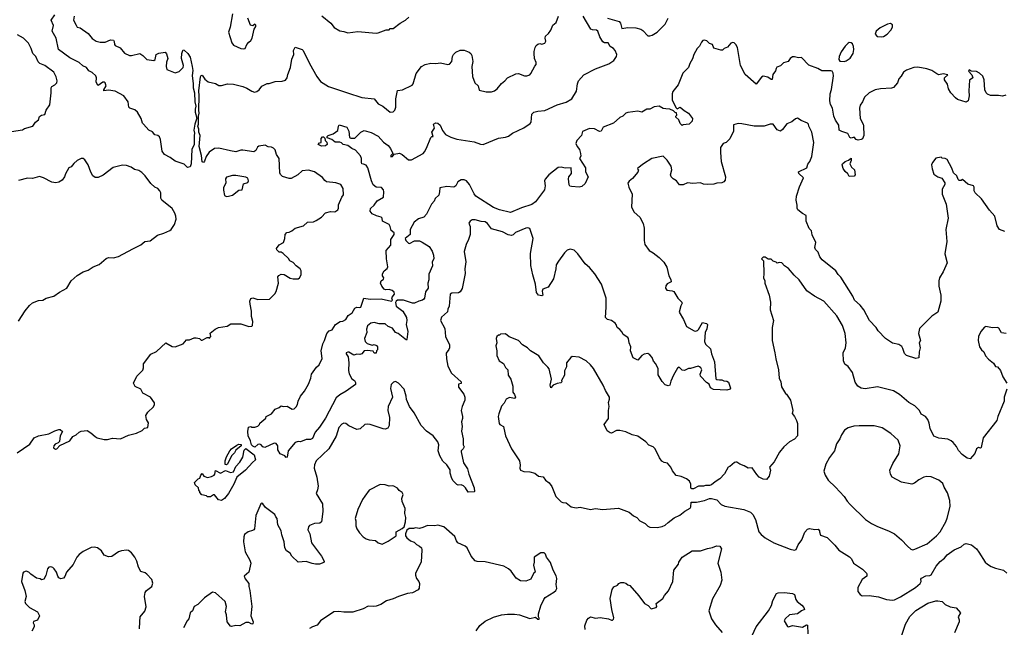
# Model space of a CAD drawing. Extents: x 1892934 to 2008621, y 567149 to 683290.
# Tile 36 of 256: x 1939778 to 1949521, y 592841 to 598849. Entities that reach past the tile are written whole.
import ezdxf

# ---------------------------------------------------------------- set-up
doc = ezdxf.new("R2010")
doc.units = 0

msp = doc.modelspace()

# ---------------------------------------------------------------- linework, layer by layer
at = {"layer": '0CON20XD'}
for points in [[(1941438.3, 597388.3), (1941405, 597420), (1941315, 597451.2), (1941266.6, 597486.6), (1941211.2, 597515), (1941187.3, 597547.3), (1941172.5, 597662.5), (1941160.7, 597690.7), (1941145, 597702.7), (1941115, 597711.5), (1941090.8, 597740.8), (1941056.2, 597755), (1941002.9, 597815), (1940994.5, 597825), (1940980.9, 597870.9), (1940945, 597933.1), (1940916.2, 597956.2), (1940867.5, 597975), (1940856.2, 597985), (1940852, 598035), (1940809.4, 598095), (1940722.1, 598142.1), (1940655, 598150.8), (1940610, 598145), (1940610, 598155), (1940632.5, 598195), (1940623.6, 598223.6), (1940615, 598230), (1940600.5, 598229.5), (1940555, 598197.5), (1940550.7, 598200.7), (1940535, 598230), (1940537.5, 598275), (1940530, 598295), (1940496, 598325), (1940462.1, 598342.1), (1940438, 598375), (1940402, 598392), (1940365.4, 598425.4), (1940275, 598472.9), (1940161.2, 598555), (1940137, 598667), (1940098.8, 598735), (1940112.7, 598792.7), (1940090, 598845), (1940123.9, 598896.1)], [(1940316.5, 598885), (1940310, 598845), (1940335.6, 598795.6), (1940345, 598776.2), (1940375, 598768.6), (1940455, 598713.5), (1940495, 598661.4), (1940535, 598636.9), (1940575, 598625.7), (1940624.2, 598625.8), (1940675, 598648), (1940705, 598647.5), (1940714, 598634), (1940714.4, 598605), (1940722.5, 598595), (1940770.8, 598570.8), (1940815, 598517.3), (1940865, 598493.5), (1940885, 598493.3), (1940965, 598514.3), (1940996.7, 598495), (1941035, 598456.2), (1941103.6, 598446.4), (1941116.7, 598455), (1941127, 598503), (1941155, 598517.5), (1941217.5, 598527.5), (1941231.7, 598511.7), (1941243.3, 598465), (1941231.1, 598428.9), (1941227.3, 598387.3), (1941235, 598357.5), (1941315, 598323.3), (1941355, 598337.5), (1941395, 598377.5), (1941398, 598395), (1941380, 598465), (1941381.4, 598515), (1941391.2, 598545), (1941395, 598550), (1941405, 598547.5), (1941442.5, 598515), (1941465, 598476.7), (1941484.3, 598385.7), (1941492.3, 598345), (1941486, 598296), (1941495.9, 598215), (1941494, 598175), (1941506.4, 598125), (1941509.5, 598035), (1941522.2, 597995), (1941512.7, 597965), (1941513.1, 597935), (1941529.2, 597875), (1941510.3, 597815), (1941502.3, 597755), (1941508.9, 597725), (1941502.9, 597705), (1941504.7, 597615), (1941481.5, 597565), (1941475.5, 597424.5), (1941465, 597392.5), (1941438.3, 597388.3)], [(1941865, 597550.5), (1941747.3, 597577.3), (1941705.4, 597574.6), (1941652.3, 597537.7), (1941622.9, 597495), (1941605, 597448.8), (1941595, 597437.5), (1941584.2, 597444.2), (1941578.1, 597505), (1941552.9, 597595), (1941562.5, 597705), (1941548.9, 597735), (1941549.3, 597765), (1941541.1, 597795), (1941546.2, 597815), (1941545.8, 597894.2), (1941554.6, 597925), (1941549.7, 597955), (1941554.7, 598095), (1941549.2, 598145), (1941565.6, 598284.4), (1941575, 598298), (1941585, 598298.8), (1941610.7, 598260.7), (1941643.9, 598233.9), (1941715, 598218.8), (1941747.7, 598197.7), (1941775, 598198.6), (1941833.2, 598213.2), (1941895, 598210.5), (1941985, 598189.4), (1942025, 598172.9), (1942075, 598141.1), (1942102.4, 598132.4), (1942125, 598137.3), (1942148.5, 598155), (1942175, 598192.9), (1942225, 598218), (1942245, 598218.8), (1942305, 598238.1), (1942375, 598241.4), (1942409.5, 598250.5), (1942425.6, 598274.4), (1942431.9, 598308.1), (1942458.1, 598375), (1942472.1, 598457.9), (1942489.2, 598505), (1942485.8, 598545), (1942505, 598576.7), (1942572.5, 598555), (1942583.8, 598545), (1942645.6, 598415), (1942718.3, 598288.3), (1942755, 598238.6), (1942835, 598189.2), (1943022.5, 598125), (1943165, 598080.8), (1943285, 598066.7), (1943325, 598016), (1943372.4, 597992.4), (1943444.4, 597934.4), (1943475, 597938), (1943490.8, 597955), (1943500, 597985), (1943501.4, 598065), (1943515, 598147.5), (1943565, 598156.7), (1943660, 598200), (1943671.2, 598215), (1943700, 598315), (1943755, 598384.4), (1943790, 598405), (1943845, 598418.5), (1943895, 598414.6), (1943941.7, 598421.7), (1944015, 598404), (1944032.5, 598407.5), (1944052.5, 598435), (1944060, 598485), (1944070, 598505), (1944095, 598526.7), (1944135, 598546.7), (1944175, 598546.7), (1944225, 598527.5), (1944242.5, 598515), (1944252.5, 598495), (1944262.5, 598435), (1944253.3, 598385), (1944257, 598287), (1944283.3, 598225), (1944313.6, 598193.6), (1944325, 598152.5), (1944395, 598136.7), (1944445, 598136.7), (1944475, 598146.7), (1944503.9, 598166.1), (1944545, 598217.5), (1944577.5, 598245), (1944605, 598272.5), (1944688.3, 598311.7), (1944715, 598317.5), (1944773.6, 598293.6), (1944795, 598293.3), (1944825, 598302.5), (1944837.5, 598315), (1944875, 598390), (1944890, 598405), (1944890, 598425), (1944873.6, 598463.6), (1944867.5, 598515), (1944867.5, 598535), (1944880, 598575), (1944890, 598595), (1944905, 598606.7), (1944925, 598612.5), (1944945, 598606.7), (1944975, 598617.5), (1944983.3, 598635), (1944976.7, 598665), (1944982.5, 598685), (1945009.3, 598710.7), (1945032.5, 598745), (1945052.5, 598795), (1945085, 598820), (1945110, 598885)], [(1941883.8, 598905), (1941860, 598775), (1941843.3, 598725), (1941878.3, 598618.3), (1941895, 598596.7), (1941965, 598562.5), (1941995, 598560), (1942010, 598565), (1942027, 598603), (1942043.6, 598626.4), (1942066.4, 598643.6), (1942077.5, 598665), (1942096.7, 598755), (1942115, 598780), (1942115.5, 598795.5), (1942105, 598803.8), (1942085, 598787.5), (1942062.5, 598795), (1942036.7, 598865)], [(1943726.1, 596063.9), (1943685, 596046.2), (1943665, 596046.2), (1943575, 596074.2), (1943516.2, 596073.8), (1943503.6, 596066.4), (1943496.7, 596053.3), (1943503.8, 596015), (1943570, 595965), (1943606.2, 595905), (1943610, 595875), (1943603.3, 595835), (1943618.8, 595765), (1943610, 595685), (1943605, 595680), (1943522.5, 595745), (1943497, 595757), (1943467.3, 595797.3), (1943425, 595816.2), (1943395, 595841.2), (1943335, 595840), (1943284.1, 595855.9), (1943253, 595847), (1943219.5, 595820.5), (1943210.3, 595789.7), (1943214.3, 595755), (1943190, 595695), (1943196, 595666), (1943216.2, 595646.2), (1943265, 595630), (1943285, 595637.5), (1943308.3, 595628.3), (1943320, 595615), (1943320, 595585), (1943310, 595575), (1943305, 595550), (1943285, 595550), (1943275, 595570), (1943215, 595576.7), (1943186.4, 595573.6), (1943162.5, 595545), (1943145, 595537.5), (1943115, 595540), (1943085, 595532.5), (1943035, 595560), (1943025, 595562.5), (1943010, 595555), (1943007.5, 595545), (1943026.7, 595515), (1943033.3, 595455), (1943031.7, 595378.3), (1943037.7, 595347.7), (1943065, 595297.5), (1943089.3, 595279.3), (1943101.7, 595261.7), (1943099.3, 595240.7), (1943010, 595175), (1942945, 595140), (1942910.9, 595109.1), (1942805, 594908), (1942745, 594818.8), (1942701.2, 594768.8), (1942673.9, 594706.1), (1942655, 594698.8), (1942613.6, 594696.4), (1942555, 594673.8), (1942535, 594676.7), (1942505, 594667.5), (1942433, 594587), (1942425, 594522.5), (1942415, 594520), (1942400, 594535), (1942355, 594556.7), (1942332, 594595), (1942332.5, 594635), (1942315, 594657.5), (1942295, 594660), (1942205, 594620), (1942183.9, 594623.9), (1942167.5, 594645), (1942155, 594650), (1942133, 594647), (1942105, 594623.3), (1942085, 594630), (1942072.9, 594645), (1942063.3, 594685), (1942040, 594735), (1942036.7, 594775), (1942041.7, 594818.3), (1942065, 594827.5), (1942075, 594820), (1942105, 594820), (1942135, 594830), (1942150, 594845), (1942155, 594860), (1942215, 594910), (1942217.5, 594925), (1942249.5, 594940.5), (1942269.5, 594950.5), (1942305, 594996.7), (1942347, 595013), (1942365, 595030), (1942385, 595022.5), (1942425, 595027.5), (1942475, 594997.5), (1942495, 595000), (1942515, 595020), (1942527.5, 595045), (1942532.5, 595075), (1942557.5, 595125), (1942596.1, 595173.9), (1942636.2, 595245), (1942658.8, 595305), (1942666.7, 595345), (1942715, 595412.5), (1942740, 595435), (1942771.7, 595498.3), (1942760, 595575), (1942776.2, 595645), (1942795, 595677.5), (1942816.7, 595745), (1942839.3, 595770.7), (1942869.3, 595780.7), (1942902.5, 595835), (1942947.5, 595865), (1942975, 595868.6), (1943005, 595884.2), (1943026.8, 595923.2), (1943068.8, 595951.2), (1943095, 595997.5), (1943115, 596005.8), (1943145, 596001.2), (1943153.9, 596006.1), (1943184.1, 596095.9), (1943246.4, 596086.4), (1943355, 596088.6), (1943456, 596064), (1943467.5, 596075), (1943458.8, 596095), (1943462, 596105), (1943485.4, 596134.6), (1943484.5, 596155), (1943465, 596171.2), (1943435, 596180), (1943397.3, 596177.3), (1943383.2, 596183.2), (1943360, 596215), (1943348.8, 596245), (1943353.3, 596265), (1943376.4, 596283.6), (1943380, 596295), (1943367.5, 596315), (1943367.5, 596335), (1943385, 596366.2), (1943412.5, 596387.5), (1943419.2, 596405), (1943406, 596485), (1943404.4, 596565), (1943450.3, 596619.7), (1943450, 596675), (1943482.5, 596725), (1943482.3, 596742.3), (1943454.6, 596764.6), (1943444.7, 596804.7), (1943432.4, 596822.4), (1943369.2, 596855), (1943364, 596885), (1943356, 596895), (1943307.9, 596907.9), (1943265, 596929.2), (1943245, 596953.8), (1943248.9, 596981.1), (1943284.5, 597015.5), (1943315, 597056.2), (1943376.2, 597095), (1943382.1, 597145), (1943376.9, 597165), (1943358.5, 597188.5), (1943305, 597192.8), (1943275.2, 597215.2), (1943258.1, 597255), (1943224.1, 597385), (1943205, 597409.6), (1943178.5, 597418.5), (1943165, 597422.9), (1943158.6, 597435), (1943159.1, 597475), (1943151.4, 597501.4), (1943100, 597560), (1943063.8, 597575), (1943025, 597603.8), (1942980, 597615), (1942961.7, 597631.7), (1942945, 597637.5), (1942898.3, 597638.3), (1942865, 597662.5), (1942821.7, 597681.7), (1942820, 597695), (1942830, 597705), (1942880.7, 597719.3), (1942926.4, 597753.6), (1942931.4, 597795), (1942940, 597810), (1943016.4, 597786.4), (1943036.4, 597746.4), (1943040, 597685), (1943055, 597676.2), (1943095, 597676.2), (1943155, 597738), (1943185, 597752.5), (1943255, 597734), (1943325, 597695.7), (1943376.4, 597636.4), (1943425, 597605.8), (1943448, 597575), (1943470, 597525), (1943450, 597505), (1943452, 597492), (1943466.7, 597495), (1943482.5, 597517.5), (1943535, 597528), (1943563.3, 597515), (1943625, 597463.8), (1943655, 597462), (1943768.8, 597525), (1943785, 597541.2), (1943801.8, 597578.2), (1943845.8, 597684.2), (1943855, 597693.3), (1943870, 597695), (1943856, 597735), (1943883.1, 597775), (1943872.5, 597815), (1943895, 597830), (1943915, 597826.7), (1943937.5, 597805), (1943962.6, 597752.6), (1943990, 597715), (1944045, 597686.9), (1944105, 597667.9), (1944275, 597642.2), (1944338.3, 597618.3), (1944365, 597614.4), (1944515, 597677.5), (1944585, 597685.8), (1944615, 597696.2), (1944655, 597726.7), (1944765, 597778.8), (1944827.7, 597822.3), (1944840, 597835), (1944846.5, 597915), (1944864.2, 597935), (1944905.4, 597945.4), (1944975, 597949.1), (1945095, 598006.9), (1945185, 598034.3), (1945240.6, 598065), (1945287.3, 598142.7), (1945296.2, 598215), (1945306, 598245), (1945359.2, 598305), (1945475, 598364.3), (1945607.4, 598412.6), (1945655.7, 598444.3), (1945682, 598485), (1945685.8, 598505), (1945672, 598545), (1945655, 598564), (1945622, 598585), (1945600.7, 598620.7), (1945565, 598620.6), (1945549.1, 598629.1), (1945517.6, 598677.6), (1945499.4, 598735), (1945485, 598745.6), (1945446.8, 598746.8), (1945430.8, 598755), (1945354.3, 598885)], [(1942768.3, 598888.3), (1942857.5, 598815), (1942890.7, 598770.7), (1942945, 598737.5), (1942985, 598732.5), (1943025, 598717.5), (1943125, 598733.3), (1943305, 598716.7), (1943325, 598720), (1943405, 598747.5), (1943435, 598750), (1943445, 598760), (1943475, 598760), (1943542.5, 598815), (1943596.1, 598843.9), (1943627.5, 598875)], [(1945594.2, 598865), (1945709.2, 598829.2), (1945723.3, 598813.3), (1945735, 598762.9), (1945795, 598770.5), (1945875, 598768.8), (1945925, 598754.3), (1945943.1, 598743.1), (1945995, 598690), (1946015, 598687.5), (1946036.7, 598695), (1946086.2, 598725), (1946164.2, 598805), (1946195.6, 598864.4)], [(1948305, 598678), (1948325, 598682), (1948361.2, 598705), (1948398.8, 598745), (1948416.2, 598775), (1948415, 598797.5), (1948395, 598810), (1948365, 598806), (1948292.4, 598767.6), (1948253.3, 598735), (1948242.5, 598705), (1948263.9, 598683.9), (1948305, 598678)], [(1939655, 597736.5), (1939805, 597760), (1939825, 597772), (1939908.8, 597795), (1939934.4, 597835.6), (1939963, 597857), (1939975, 597892.5), (1939993.8, 597906.2), (1940025, 597910), (1940038.8, 597955), (1940075, 598007.5), (1940090, 598125), (1940088.8, 598175), (1940095, 598186.7), (1940125, 598203.3), (1940146.2, 598225), (1940148.8, 598245), (1940138.8, 598285), (1940115, 598330), (1940026, 598395), (1939976.2, 598416.2), (1939960.6, 598430.6), (1939936.9, 598485), (1939906.8, 598515), (1939891.5, 598565), (1939865.3, 598615.3), (1939815.4, 598665.4), (1939755, 598700)], [(1949535, 598103.3), (1949505, 598091.2), (1949465, 598099.2), (1949385, 598100), (1949355, 598112), (1949342, 598125), (1949328.8, 598155), (1949322.5, 598255), (1949310.5, 598290.5), (1949275, 598321.2), (1949245, 598337.5), (1949195, 598340), (1949175, 598352.5), (1949168.3, 598338.3), (1949200, 598305), (1949210, 598275), (1949178.3, 598251.7), (1949168.8, 598145), (1949173.3, 598095), (1949162.5, 598045), (1949145, 598033.3), (1949059.2, 598059.2), (1949037.5, 598075), (1948993.3, 598125), (1948970, 598165), (1948960.7, 598210.7), (1948930, 598255), (1948930, 598275), (1948962.5, 598305), (1948915, 598311.9), (1948875, 598304.3), (1948852.2, 598312.2), (1948805, 598345.7), (1948755, 598364.3), (1948665, 598380.6), (1948625, 598377.5), (1948555, 598348.6), (1948525, 598328.6), (1948501.1, 598288.9), (1948476.2, 598265), (1948465.7, 598224.3), (1948425, 598177.5), (1948405, 598170), (1948295, 598165.8), (1948245, 598156), (1948185, 598125.7), (1948137.9, 598082.1), (1948118.6, 598035), (1948095, 598003.8), (1948087.1, 597975), (1948095, 597872.5), (1948125.6, 597815.6), (1948128.3, 597798.3), (1948130, 597705), (1948117.8, 597672.2), (1948105, 597662.7), (1948075, 597658.2), (1948055.8, 597665), (1948035.6, 597685.6), (1948005, 597678.8), (1947994.2, 597684.2), (1947973.9, 597723.9), (1947912.9, 597742.9), (1947887.3, 597757.3), (1947884.1, 597805), (1947851.4, 597855), (1947834.3, 597895), (1947821.2, 597975), (1947801.7, 598011.7), (1947795.8, 598045), (1947797.1, 598115), (1947811.7, 598158.3), (1947832, 598295), (1947828.8, 598318.8), (1947818.3, 598338.3), (1947805, 598343.3), (1947715, 598342.9), (1947675, 598365.6), (1947588.3, 598398.3), (1947515, 598473.3), (1947485, 598470), (1947445, 598481.2), (1947425, 598480), (1947403.3, 598465), (1947383.6, 598436.4), (1947336.4, 598423.6), (1947305, 598392.5), (1947271.7, 598378.3), (1947262.5, 598367.5), (1947258.3, 598341.7), (1947232, 598308), (1947225, 598257.5), (1947215, 598256.2), (1947180.3, 598280.3), (1947135, 598289.5), (1947120.1, 598279.9), (1947065, 598212.5), (1946957.7, 598307.7), (1946911.2, 598395), (1946903.9, 598436.1), (1946881.2, 598575), (1946863.8, 598605), (1946848.3, 598618.3), (1946835, 598622), (1946815, 598616.7), (1946783.6, 598576.4), (1946750, 598565), (1946731.7, 598548.3), (1946715, 598547.5), (1946647.7, 598567.7), (1946633.3, 598603.3), (1946603.6, 598613.6), (1946578.2, 598638.2), (1946555, 598646.4), (1946538.3, 598641.7), (1946523.2, 598626.8), (1946505, 598588.1), (1946480.6, 598565), (1946450, 598505), (1946435, 598460), (1946408, 598415), (1946397.5, 598375), (1946340, 598320), (1946294, 598205), (1946242.4, 598137.6), (1946234.2, 598115), (1946234, 598055), (1946271.7, 597981.7), (1946285, 597967.5), (1946315, 597982.5), (1946351.7, 597951.7), (1946397.5, 597925), (1946435, 597872.5), (1946433.8, 597845), (1946402.5, 597815), (1946345, 597810), (1946333, 597803), (1946313, 597823), (1946299.3, 597859.3), (1946270, 597885), (1946270, 597895), (1946280, 597905), (1946278.3, 597928.3), (1946265, 597930), (1946247, 597947), (1946210, 597965), (1946172, 597968), (1946145, 597969.2), (1946104.4, 597994.4), (1946055, 597988.6), (1946015, 597964.7), (1945984.6, 597965.4), (1945935, 597933.1), (1945895, 597942.7), (1945795, 597932.5), (1945775.6, 597924.4), (1945745, 597895.3), (1945715, 597882.4), (1945655, 597826.2), (1945553.1, 597786.9), (1945533.3, 597745), (1945515, 597744.4), (1945465, 597770.9), (1945415, 597771.2), (1945348.3, 597741.7), (1945336.7, 597705), (1945291.2, 597655), (1945282.5, 597625), (1945294.7, 597594.7), (1945316, 597565), (1945328, 597525), (1945331.7, 597498.3), (1945317.5, 597475), (1945377.1, 597385), (1945376.7, 597345), (1945403.8, 597295), (1945372.4, 597227.6), (1945339.7, 597200.3), (1945315, 597193.1), (1945237.7, 597197.7), (1945223.1, 597203.1), (1945215.5, 597215), (1945207.5, 597275), (1945212.2, 597295), (1945237.4, 597327.4), (1945234, 597384), (1945175, 597381.2), (1945135, 597391.2), (1945105, 597386.2), (1945015, 597314), (1944977.1, 597272.9), (1944972.5, 597255), (1944977.7, 597205), (1944971.3, 597165), (1944881, 597049), (1944845, 597020), (1944745, 596989.2), (1944635, 596941.8), (1944525, 596968.1), (1944465, 596991.1), (1944293.1, 597105), (1944275, 597125.7), (1944230.1, 597220.1), (1944200.8, 597255), (1944175, 597264.5), (1944145, 597266.5), (1944114.5, 597245), (1944094.4, 597205), (1944075, 597191.2), (1944005, 597200), (1943934.2, 597185.8), (1943933.1, 597145), (1943925, 597113.8), (1943889.2, 597080.8), (1943878, 597055), (1943854.2, 597025), (1943804.4, 596925), (1943775.4, 596894.6), (1943725, 596879.4), (1943681.4, 596845), (1943642, 596775), (1943641.2, 596725), (1943591.2, 596685), (1943598, 596665), (1943625, 596638.1), (1943635, 596636.7), (1943685, 596662.5), (1943735, 596661.4), (1943760.3, 596650.3), (1943828.8, 596605), (1943860, 596560), (1943871.9, 596521.9), (1943874.4, 596485), (1943858, 596455), (1943864.2, 596415), (1943826.4, 596333.6), (1943826.9, 596275), (1943817.1, 596245), (1943820, 596195), (1943792.9, 596157.1), (1943782.5, 596095), (1943776, 596085), (1943765, 596074.2), (1943726.1, 596063.9)], [(1947935, 598436.7), (1947955, 598443.3), (1947995, 598468.8), (1948025.7, 598515), (1948032, 598555), (1948028.8, 598585), (1948018.3, 598608.3), (1948005, 598620), (1947985, 598622.5), (1947975, 598617.5), (1947945, 598586.2), (1947908.1, 598531.9), (1947886, 598485), (1947883.6, 598453.6), (1947895, 598440), (1947935, 598436.7)], [(1949525, 596755.5), (1949473.8, 596775), (1949449.2, 596809.2), (1949427, 596907), (1949373.3, 596965), (1949295, 597076.2), (1949232.5, 597135), (1949222.5, 597155), (1949223, 597193), (1949216.7, 597205), (1949161.7, 597221.7), (1949107, 597267), (1949095, 597260), (1949075, 597260), (1949065, 597270), (1949052.5, 597305), (1949020, 597335), (1949001.7, 597381.7), (1948955, 597467.5), (1948937, 597477), (1948905, 597480), (1948895, 597490), (1948845, 597480), (1948810, 597435), (1948802.5, 597415), (1948807.5, 597375), (1948825, 597322.5), (1948865, 597293.3), (1948903, 597283), (1948932.5, 597235), (1948931.7, 597218.3), (1948907, 597173), (1948906.7, 597125), (1948946.7, 597023.3), (1948966.7, 596885), (1948942, 596775), (1948953, 596657), (1948934, 596535), (1948956.2, 596445), (1948916.2, 596355), (1948878.8, 596295), (1948872, 596265), (1948872.7, 596212.7), (1948892, 596125), (1948893.8, 596065), (1948862.5, 595955), (1948805, 595917.5), (1948682.5, 595795), (1948672, 595745), (1948691.2, 595675), (1948680, 595655), (1948689.2, 595605), (1948678, 595565), (1948676.2, 595503.8), (1948645, 595497.5), (1948555, 595527.5), (1948535, 595547.5), (1948518.8, 595598.8), (1948507, 595617), (1948477.3, 595637.3), (1948415, 595651.2), (1948345, 595696.2), (1948272.7, 595772.7), (1948253.3, 595805), (1948186.7, 595875), (1948130.3, 595980.3), (1948094, 596025), (1948038, 596075), (1948022.5, 596115), (1947905, 596303.3), (1947878.3, 596328.3), (1947855.4, 596365.4), (1947718, 596475), (1947695.8, 596505), (1947678.3, 596548.3), (1947654.3, 596575), (1947647.5, 596595), (1947657.8, 596645), (1947621.3, 596721.3), (1947612, 596762), (1947590.8, 596785), (1947561.2, 596855), (1947561.7, 596911.7), (1947525, 596931.2), (1947478.3, 596968.3), (1947470, 596985), (1947472, 597015), (1947460, 597065), (1947465.8, 597105), (1947494.5, 597195.5), (1947534, 597285), (1947488.1, 597328.1), (1947486, 597345), (1947566.7, 597385), (1947578.3, 597421.7), (1947596.2, 597445), (1947617.5, 597495), (1947637.5, 597635), (1947618, 597735), (1947586.7, 597795), (1947583.3, 597815), (1947573.3, 597825), (1947510.9, 597850.9), (1947475, 597873.3), (1947455, 597868.8), (1947419.7, 597840.3), (1947370.9, 597819.1), (1947325, 597763.3), (1947305, 597747.5), (1947275, 597760), (1947235, 597815.8), (1947205, 597814), (1947145, 597796), (1947045, 597796.7), (1946925, 597820), (1946889.3, 597820.7), (1946841.7, 597808.3), (1946840, 597745), (1946805, 597670), (1946770, 597635), (1946740, 597625), (1946713.6, 597586.4), (1946711.2, 597535), (1946720, 597445), (1946761.2, 597295), (1946757.7, 597262.3), (1946745, 597246.7), (1946725, 597236.2), (1946675, 597232), (1946647.1, 597222.9), (1946585, 597218.6), (1946545, 597223.3), (1946515, 597234.4), (1946439.2, 597229.2), (1946385, 597234.2), (1946345, 597216), (1946307.3, 597217.3), (1946278.8, 597255), (1946245, 597273.8), (1946224, 597295), (1946219.2, 597315), (1946232, 597365), (1946225, 597400), (1946185, 597460), (1946145, 597498.8), (1946034.3, 597475.7), (1945950, 597425), (1945895, 597380), (1945893, 597373), (1945900, 597365), (1945895, 597340), (1945841.7, 597278.3), (1945808.3, 597251.7), (1945797, 597233), (1945804.1, 597194.1), (1945838.6, 597125), (1945832.5, 596995), (1945858.8, 596945), (1945915, 596896.2), (1945948.6, 596835), (1945958.7, 596788.7), (1945955.9, 596665.9), (1945964.1, 596624.1), (1946007.5, 596565), (1946045, 596543.3), (1946105, 596496.7), (1946151.2, 596451.2), (1946182.1, 596402.1), (1946202.5, 596315), (1946220.5, 596280.5), (1946223.3, 596256.7), (1946184.5, 596235.5), (1946172.4, 596217.6), (1946167.5, 596195), (1946183.2, 596173.2), (1946235, 596168.8), (1946250, 596160), (1946290, 596095), (1946330, 596055), (1946333.3, 596045), (1946319.2, 596020.8), (1946302.7, 595955), (1946345.4, 595885), (1946376.7, 595815), (1946450.7, 595770.7), (1946465, 595769.5), (1946485, 595774.4), (1946495.9, 595784.1), (1946535, 595853.8), (1946575, 595845.5), (1946585.6, 595835), (1946578.8, 595791.2), (1946561.4, 595755), (1946554.2, 595665), (1946565, 595640), (1946613.8, 595595), (1946624.4, 595545), (1946652.5, 595465), (1946667.1, 595297.1), (1946675, 595289.2), (1946701.7, 595288.3), (1946725, 595288.6), (1946745, 595277.5), (1946775, 595275.8), (1946792.5, 595265), (1946812.5, 595205), (1946810, 595195), (1946775, 595183.8), (1946645, 595191.9), (1946615, 595209.2), (1946600, 595245), (1946575, 595260.5), (1946514.2, 595325), (1946512.3, 595342.3), (1946526.9, 595385), (1946519.2, 595405), (1946505, 595417.1), (1946492.9, 595422.9), (1946415, 595398.8), (1946395, 595398.8), (1946355, 595379.2), (1946335, 595383.8), (1946305, 595412.5), (1946287, 595403), (1946248.8, 595335), (1946222.5, 595275), (1946212.5, 595235), (1946195, 595227.5), (1946165, 595237.5), (1946135, 595270), (1946097.3, 595337.3), (1946096, 595395), (1946073.3, 595445), (1946051.2, 595471.2), (1946035, 595510), (1946015, 595533.3), (1945995, 595547.5), (1945958.3, 595541.7), (1945935, 595527.5), (1945895, 595482.5), (1945850, 595505), (1945822.9, 595575), (1945826.2, 595615), (1945808, 595655), (1945801.2, 595695), (1945795, 595706.2), (1945748.8, 595735), (1945738.7, 595758.7), (1945715, 595785.8)], [(1942765, 597597.5), (1942730, 597615), (1942745, 597630), (1942760, 597635), (1942760, 597675), (1942775, 597690), (1942785, 597690), (1942798.3, 597678.3), (1942800, 597655), (1942817, 597637), (1942820, 597615), (1942805, 597602.5), (1942765, 597597.5)], [(1939752.5, 594565), (1939878.3, 594651.7), (1939920, 594715), (1939965, 594732.5), (1940067, 594753), (1940126.1, 594783.9), (1940165, 594796.7), (1940177, 594797), (1940200, 594775), (1940177.5, 594735), (1940172.5, 594677.5), (1940157, 594663), (1940127, 594653), (1940116.7, 594635), (1940113.3, 594615), (1940130.7, 594600.7), (1940145, 594603.8), (1940175, 594637.5), (1940275.4, 594684.6), (1940302.5, 594727.5), (1940335, 594743.1), (1940365, 594771.4), (1940385, 594780), (1940445, 594785.8), (1940482, 594765), (1940525, 594726), (1940545.6, 594715.6), (1940615, 594698), (1940645, 594698), (1940695, 594710), (1940775, 594704.3), (1940855, 594740.8), (1940935, 594758.8), (1940990, 594785), (1941011.7, 594808.3), (1941046.7, 594815), (1941053, 594863), (1941032.5, 594895), (1941027.5, 594935), (1941045, 594967.5), (1941100.7, 595019.3), (1941112.5, 595045), (1941111.7, 595061.7), (1941072.5, 595115), (1940997.5, 595155), (1940976.4, 595196.4), (1940920.7, 595220.7), (1940902.5, 595255), (1940937.5, 595325), (1940996.1, 595383.9), (1941002.5, 595405), (1941002.5, 595445), (1941075, 595542.1), (1941131.9, 595568.1), (1941225, 595652.5), (1941288, 595618), (1941315, 595613.8), (1941395, 595643.3), (1941428.3, 595681.7), (1941456.4, 595683.6), (1941505, 595702.5), (1941525, 595702.5), (1941557, 595697), (1941575, 595680), (1941585, 595680), (1941633, 595707), (1941647.5, 595707.5), (1941655, 595700), (1941661.7, 595708.3), (1941670, 595715), (1941661.7, 595748.3), (1941711.7, 595788.3), (1941745, 595806.2), (1941831.7, 595818.3), (1941868.3, 595841.7), (1941965, 595840), (1942045, 595816.2), (1942075, 595817.5), (1942082.5, 595825), (1942083.3, 595865), (1942072.3, 595912.3), (1942072, 595965), (1942058.8, 596035), (1942056.7, 596065), (1942065, 596092.5), (1942085, 596100), (1942135, 596081.2), (1942250, 596085), (1942303, 596137), (1942315, 596160), (1942338, 596245), (1942333.8, 596306.2), (1942340.7, 596319.3), (1942365, 596332.5), (1942395, 596330), (1942455, 596293.8), (1942485, 596286.2), (1942533.6, 596286.4), (1942547.5, 596295), (1942563, 596327), (1942562.5, 596365), (1942552.5, 596385), (1942512.5, 596415), (1942485, 596447.5), (1942450, 596465), (1942436.4, 596486.4), (1942385, 596537.5), (1942365, 596550), (1942345, 596550), (1942321.7, 596571.7), (1942320, 596585), (1942345, 596622.5), (1942387.5, 596645), (1942402.5, 596685), (1942403.3, 596725), (1942420, 596745), (1942445, 596747.5), (1942470.7, 596759.3), (1942505, 596787.5), (1942585, 596810), (1942625, 596846), (1942685, 596851.2), (1942713, 596863), (1942763.3, 596896.7), (1942805, 596940), (1942855, 596951.2), (1942895, 596948.8), (1942925, 596967.5), (1942933.3, 596985), (1942933, 597017), (1942966.4, 597093.6), (1942983, 597117), (1942979.3, 597179.3), (1942955, 597217.5), (1942905.9, 597235.9), (1942815, 597246), (1942797.1, 597257.1), (1942775, 597289.2), (1942694.5, 597344.5), (1942635, 597361.4), (1942574.6, 597355.4), (1942529.2, 597315), (1942465, 597277.1), (1942445, 597277.5), (1942378.5, 597298.5), (1942357.8, 597317.8), (1942351.5, 597335), (1942344.3, 597475), (1942318.5, 597515), (1942305, 597562), (1942289.1, 597579.1), (1942268.3, 597588.3), (1942235, 597590.8), (1942206.4, 597606.4), (1942145, 597597.9), (1942132.2, 597587.8), (1942115, 597555.8), (1942095, 597542), (1941985, 597557.5), (1941965, 597557.1), (1941915, 597540.9), (1941865, 597550.5)], [(1939765, 595867.5), (1939831.7, 595968.3), (1939875, 596022.5), (1939905, 596047.5), (1939965, 596072.5), (1940005, 596076.7), (1940040, 596095), (1940115.7, 596114.3), (1940172.5, 596155), (1940243.8, 596195), (1940286.7, 596265), (1940345, 596320), (1940405, 596356.7), (1940455, 596373.3), (1940506, 596404), (1940565, 596428.8), (1940631.7, 596488.3), (1940655.9, 596495.9), (1940705, 596494), (1940755, 596506), (1940896.9, 596583.1), (1940977, 596623), (1941015, 596653.8), (1941068.3, 596661.7), (1941140.5, 596719.5), (1941205, 596739.2), (1941262.5, 596765), (1941276.7, 596775), (1941310, 596825), (1941325.8, 596875), (1941324.3, 596905), (1941313.1, 596935), (1941285, 596982.5), (1941183.8, 597065), (1941174.4, 597085), (1941174.4, 597135), (1941165, 597156.2), (1941145, 597178), (1941115, 597193.8), (1941075, 597230), (1941020, 597305), (1940985, 597336.7), (1940955.9, 597355.9), (1940915, 597366.7), (1940880.7, 597390.7), (1940835, 597406.7), (1940795, 597410), (1940704.1, 597385.9), (1940605, 597312.5), (1940555, 597287.5), (1940525, 597287.5), (1940502.5, 597305), (1940482.3, 597342.3), (1940456.7, 597415), (1940423, 597463), (1940405, 597477.5), (1940385, 597477.5), (1940345, 597456.7), (1940312.3, 597427.7), (1940286.1, 597393.9), (1940265, 597382.5), (1940232, 597325), (1940222, 597295), (1940197.6, 597262.4), (1940165, 597240.6), (1940135, 597235.8), (1940095, 597242), (1940013.9, 597283.9), (1939975, 597296.7), (1939905, 597279.2), (1939855, 597281.4), (1939765, 597259.2)], [(1947987.5, 597297.5), (1947973.6, 597323.6), (1947947, 597347), (1947927.7, 597377.7), (1947916.4, 597413.6), (1947921.2, 597425), (1947946.2, 597445), (1947980, 597460), (1948005, 597480), (1948006.9, 597455), (1947992.5, 597425), (1948010, 597390), (1948040, 597365), (1948046.7, 597315), (1948035, 597300), (1947987.5, 597297.5)], [(1941825, 597100), (1941845, 597102.5), (1941885, 597113.3), (1941945, 597162.5), (1941980, 597165), (1941992.5, 597225), (1942035, 597240), (1942041.2, 597255), (1942035, 597281.2), (1942015, 597292), (1941915, 597308), (1941885, 597308.8), (1941825, 597292.5), (1941813.8, 597275), (1941816.7, 597235), (1941795, 597187.5), (1941794.3, 597164.3), (1941805, 597110), (1941825, 597100)], [(1945715, 595785.8), (1945688.8, 595805), (1945680.8, 595835), (1945669.3, 595849.3), (1945634.5, 595874.5), (1945593.8, 595885), (1945575.8, 595905), (1945582.5, 596005), (1945580.8, 596095), (1945536.2, 596235), (1945468.8, 596335), (1945417, 596397), (1945375, 596433.3), (1945302, 596535), (1945265, 596568.8), (1945225, 596578.8), (1945195, 596570), (1945167.7, 596542.3), (1945109.3, 596460.7), (1945085.9, 596424.1), (1945082.5, 596385), (1945058.8, 596285), (1945007.5, 596205), (1944954.2, 596185), (1944947.1, 596165), (1944956.2, 596125), (1944945, 596118.8), (1944912.5, 596125), (1944891.2, 596151.2), (1944882.9, 596235), (1944854.5, 596325), (1944837.2, 596417.2), (1944833.2, 596536.8), (1944860.5, 596685), (1944826.7, 596785), (1944805, 596790), (1944785, 596785.7), (1944685, 596745.6), (1944659.6, 596720.4), (1944645, 596714.5), (1944612.9, 596722.9), (1944555, 596751.1), (1944445, 596781.4), (1944405.4, 596835), (1944385, 596848.7), (1944345, 596853.1), (1944285, 596870.8), (1944255, 596868.8), (1944234.1, 596855.9), (1944223.6, 596836.4), (1944235.8, 596805), (1944234.2, 596725), (1944220.6, 596675), (1944195.7, 596625), (1944176.9, 596555), (1944191.9, 596455), (1944182.5, 596385), (1944185, 596340), (1944155, 596190), (1944135, 596157.5), (1944120.7, 596149.3), (1944055, 596145.6), (1944039.2, 596135), (1944028.2, 596015), (1944014.2, 595985), (1944010.8, 595959.2), (1943952.1, 595907.9), (1943942, 595875), (1943986.3, 595796.3), (1943991.8, 595715), (1944031.4, 595635), (1944031.2, 595605), (1944023.9, 595586.1), (1943997.3, 595552.7), (1944000.5, 595495), (1944014.3, 595424.3), (1944051.2, 595355), (1944145, 595267.5), (1944145, 595250), (1944120, 595245), (1944118.8, 595215), (1944174.2, 595145), (1944184.3, 595115), (1944181.4, 595085), (1944155.4, 595024.6), (1944145.6, 594985), (1944160, 594925), (1944160, 594905), (1944148.3, 594871.7), (1944157.1, 594825), (1944151.3, 594781.3), (1944167, 594703), (1944167.5, 594645), (1944177.5, 594625), (1944167.5, 594605), (1944147.5, 594585), (1944146.7, 594575), (1944168.3, 594468.3), (1944208.8, 594408.8), (1944222.5, 594355), (1944275, 594220), (1944280, 594185), (1944275, 594180), (1944215, 594177.5), (1944189.5, 594219.5), (1944169.2, 594239.2), (1944145, 594249.4), (1944116.1, 594246.1), (1944102.3, 594252.3), (1944067.7, 594287.7), (1944055, 594312.5), (1944038.8, 594365), (1944037, 594397), (1944005.9, 594445.9), (1943965, 594482.5), (1943934, 594535), (1943919.2, 594585), (1943926.8, 594643.2), (1943915.6, 594675), (1943868, 594735), (1943805, 594780.8), (1943750.6, 594835), (1943682.7, 594962.7), (1943634, 595025), (1943604.2, 595094.2), (1943602.5, 595125), (1943583.3, 595195), (1943527.5, 595255), (1943495, 595270), (1943477, 595263), (1943455, 595240), (1943447, 595203), (1943466, 595115), (1943424.3, 595024.3), (1943420.6, 594985), (1943437.3, 594915), (1943433.3, 594836.7), (1943419.1, 594810.9), (1943395, 594800), (1943375, 594801.5), (1943245, 594847.5), (1943215, 594850), (1943194.2, 594845.8), (1943148.3, 594801.7), (1943115, 594797.5), (1943035, 594833.3), (1943005, 594856.7), (1942985, 594857.5), (1942965, 594848.8), (1942936.2, 594815), (1942909.5, 594730.5), (1942837.5, 594605), (1942711.4, 594485), (1942694.6, 594445.4), (1942691.4, 594415), (1942719.2, 594325), (1942730.8, 594235), (1942725, 594200), (1942710, 594165), (1942775, 594060), (1942777.5, 593985), (1942765, 593882.5), (1942748.5, 593871.5), (1942695, 593868.1), (1942645, 593846.2), (1942635, 593832.5), (1942630, 593805), (1942648, 593765), (1942664.4, 593674.4), (1942763.3, 593545), (1942790, 593495), (1942790, 593485), (1942770, 593475), (1942745, 593466.2), (1942705, 593466), (1942670.3, 593470.3), (1942611.7, 593491.7), (1942535, 593483.8), (1942470, 593545), (1942452.7, 593572.7), (1942417.3, 593597.3), (1942402, 593625), (1942395.7, 593685), (1942371.1, 593755), (1942365.7, 593795), (1942333.8, 593855), (1942326.7, 593915), (1942311.7, 593931.7), (1942303.3, 593955), (1942210, 594025), (1942185, 594062.5), (1942175, 594067.5), (1942165, 594060), (1942115.8, 593945), (1942100, 593815), (1942095.7, 593804.3), (1942080.8, 593799.2), (1942040, 593785), (1942002.7, 593757.3), (1941994.1, 593735.9), (1941992, 593685), (1942007.7, 593587.7), (1942054.2, 593505), (1942064.2, 593475), (1942045.8, 593385), (1942000, 593345), (1942008.9, 593318.9), (1942046.7, 593275), (1942043.8, 593245), (1942056.7, 593205), (1942076.2, 593045), (1942066.2, 592955), (1942088.8, 592895), (1942086.4, 592873.6), (1942075, 592872), (1942045, 592887.5), (1942015, 592888.8), (1941955, 592855.7), (1941915, 592858.8), (1941875, 592849.2), (1941862.1, 592852.1), (1941830, 592895), (1941824.3, 592964.3), (1941815.8, 592995), (1941824, 593045), (1941811.2, 593095), (1941715, 593182.5), (1941685, 593187.5), (1941605, 593133.3), (1941540, 593065), (1941503.8, 593045), (1941486.2, 593005), (1941466.2, 592985), (1941450, 592925), (1941434.2, 592905.8), (1941398.8, 592835)], [(1949546.4, 595193.6), (1949520, 595115), (1949518.8, 595075), (1949458, 594925), (1949448, 594885), (1949313.3, 594715), (1949293, 594617), (1949285, 594613.3), (1949265, 594618.8), (1949245, 594606.7), (1949230.9, 594559.1), (1949185, 594506.7), (1949155, 594512.5), (1949105, 594550), (1949068.7, 594588.7), (1949047.6, 594627.6), (1949016.8, 594666.8), (1948995.5, 594685.5), (1948962.3, 594702.3), (1948875, 594712), (1948825, 594730), (1948787.5, 594805), (1948779.1, 594859.1), (1948765.8, 594895), (1948742, 594925), (1948698.1, 594948.1), (1948682.9, 594982.9), (1948635, 595030), (1948578, 595065), (1948485, 595142.9), (1948425, 595180), (1948265, 595217.8), (1948145, 595197.1), (1948105, 595204.4), (1948072.9, 595225), (1948044.3, 595265), (1948020.2, 595360.2), (1947975, 595420.6), (1947944, 595444), (1947930.6, 595475), (1947927.1, 595555), (1947950.8, 595605), (1947956.9, 595655), (1947945.5, 595745.5), (1947920, 595825), (1947865, 595921.2), (1947734.4, 596064.4), (1947643.6, 596113.6), (1947567.9, 596167.9), (1947490, 596275), (1947441.7, 596321.7), (1947385, 596390), (1947347.5, 596415), (1947320, 596445), (1947295, 596447.5), (1947275, 596440), (1947265, 596450), (1947235, 596460), (1947215, 596480), (1947185, 596480), (1947155, 596500), (1947135, 596500), (1947120, 596485), (1947140, 596465), (1947142.5, 596335), (1947137.5, 596295), (1947152.5, 596265), (1947152.5, 596245), (1947193.8, 596123.8), (1947206, 596055), (1947205, 595980), (1947236.2, 595875), (1947223.9, 595803.9), (1947223.8, 595675), (1947251.2, 595555), (1947258.8, 595495), (1947287.7, 595387.7), (1947294, 595305), (1947308.3, 595268.3), (1947315, 595217.5), (1947355, 595152.5), (1947367.5, 595145), (1947405.9, 595085.9), (1947429.2, 594985), (1947423.3, 594953.3), (1947444.2, 594924.2), (1947465.8, 594885), (1947474.3, 594854.3), (1947475.7, 594735), (1947445, 594702), (1947395, 594674), (1947340, 594625), (1947297.7, 594572.3), (1947243.8, 594476.2), (1947198.8, 594425), (1947208.8, 594395), (1947196, 594335), (1947167.7, 594302.3), (1947135, 594303.8), (1947095.9, 594325.9), (1947071.2, 594351.2), (1947025, 594417.5), (1946985, 594412.5), (1946946.7, 594436.7), (1946905, 594452.5), (1946875, 594472.5), (1946865, 594472.5), (1946851.2, 594468.8), (1946805, 594430), (1946790, 594425), (1946753, 594357), (1946705, 594307.5), (1946659.5, 594280.5), (1946625, 594250), (1946605, 594241.2), (1946565, 594243.3), (1946545, 594236.7), (1946495, 594235.7), (1946445, 594210), (1946428.3, 594208.3), (1946418.8, 594215), (1946420, 594255), (1946405, 594286.7), (1946377.1, 594307.1), (1946325, 594330.6), (1946272.6, 594342.6), (1946238.3, 594388.3), (1946222.5, 594425), (1946187.5, 594465), (1946155, 594470), (1946133.2, 594483.2), (1946107.6, 594517.6), (1946065.8, 594605), (1946046.5, 594626.5), (1946005, 594641.2), (1945973, 594673), (1945895, 594731.2), (1945837.5, 594745), (1945775, 594772.5), (1945715.9, 594785.9), (1945684.4, 594785.6), (1945635, 594761.2), (1945622.3, 594762.3), (1945592.7, 594782.7), (1945561.4, 594845), (1945604.4, 594905), (1945602.9, 594985), (1945610, 595025), (1945604.2, 595065), (1945616, 595095), (1945615.7, 595115.7), (1945575, 595182.5), (1945553.3, 595235), (1945455, 595400), (1945427.5, 595435), (1945382.5, 595475), (1945315, 595513.3), (1945245, 595517.5), (1945230.7, 595509.3), (1945187.5, 595455), (1945188.8, 595415), (1945170, 595375), (1945167.5, 595335), (1945140.7, 595280.7), (1945141.7, 595268.3), (1945133, 595257), (1945095, 595250), (1945056.2, 595233.8), (1945035, 595210), (1945026.7, 595235), (1945041.2, 595295), (1945016.2, 595395), (1945005, 595413.3), (1944961.2, 595455), (1944915.4, 595525.4), (1944833.9, 595573.9), (1944802.5, 595605), (1944755, 595632.5), (1944715, 595677.5), (1944623, 595713), (1944585, 595742.5), (1944535, 595740), (1944525, 595730), (1944515, 595730), (1944500, 595715), (1944492.5, 595695), (1944500, 595655), (1944490, 595625), (1944500, 595575), (1944498.3, 595528.3), (1944522.5, 595475), (1944565, 595450), (1944585, 595410), (1944607.5, 595385), (1944612, 595335), (1944638.8, 595295), (1944658.8, 595225), (1944656.2, 595165), (1944675, 595143.3), (1944683.3, 595116.7), (1944675.8, 595104.2), (1944625, 595112.5), (1944591.2, 595095), (1944573.6, 595056.4), (1944544.1, 595025.9), (1944517.7, 594952.3), (1944512, 594925), (1944521.2, 594855), (1944527.5, 594845), (1944566.7, 594825), (1944580, 594765)], [(1949540, 595745), (1949495, 595753.3), (1949467.3, 595797.3), (1949455, 595806), (1949405, 595801.2), (1949340, 595815), (1949325, 595807.5), (1949287.5, 595765), (1949266, 595715), (1949261.2, 595675), (1949276.2, 595615), (1949295, 595583.3), (1949317.5, 595565), (1949334.2, 595524.2), (1949365, 595493.3), (1949415, 595452.5), (1949435, 595420), (1949455, 595417.5), (1949485, 595380), (1949506.4, 595316.4), (1949547.5, 595255)], [(1944580, 594765), (1944586.2, 594735), (1944643.8, 594605), (1944722.5, 594485), (1944730, 594445), (1944726.2, 594415), (1944733.8, 594395), (1944765, 594380.8), (1944825, 594378), (1944874.1, 594364.1), (1944912.5, 594335), (1944958, 594328), (1944980.6, 594295), (1945017.8, 594267.8), (1945045, 594233.3), (1945083.8, 594135), (1945135, 594082.5), (1945153.6, 594073.6), (1945185, 594070), (1945235, 594032.5), (1945285, 594023.3), (1945325, 594027.5), (1945425, 594003.8), (1945475, 594016.7), (1945545, 594006.7), (1945705, 594018), (1945809.7, 593979.7), (1945852.7, 593942.7), (1945885, 593926.7), (1945914.2, 593894.2), (1945967.3, 593867.3), (1945995, 593840), (1946015, 593830), (1946085, 593828.8), (1946135, 593838), (1946165, 593852), (1946195, 593877.5), (1946255, 593924.2), (1946311.2, 593948.8), (1946359.5, 593990.5), (1946411.7, 594018.3), (1946419.3, 594030.7), (1946423.3, 594076.7), (1946475, 594076.7), (1946556.1, 594093.9), (1946605, 594112.5), (1946625, 594112.5), (1946675, 594102.5), (1946720, 594055), (1946755, 594038), (1946945, 594004), (1947008.7, 593978.7), (1947034, 593955), (1947060.8, 593905), (1947092.9, 593785), (1947115, 593756.9), (1947155, 593723.6), (1947241.9, 593675), (1947403.5, 593613.5), (1947445, 593602.9), (1947461.7, 593608.3), (1947482, 593655), (1947517.5, 593705), (1947548, 593782), (1947575, 593812), (1947595, 593818.8), (1947645, 593808), (1947679.3, 593809.3), (1947693.3, 593795), (1947693.8, 593785), (1947703.2, 593753.2), (1947768.5, 593728.5), (1947844.2, 593654.2), (1947885, 593603.3), (1947988.8, 593538.8), (1948008.8, 593518.8), (1948030, 593475), (1948117.5, 593415), (1948157.5, 593375), (1948162.5, 593365), (1948160, 593345), (1948115, 593312.5), (1948072, 593235), (1948073.3, 593195), (1948094.1, 593164.1), (1948115, 593153.3), (1948185, 593154), (1948275, 593142.5), (1948355, 593116), (1948415, 593109.2), (1948435, 593112.5)], [(1948615, 593606.7), (1948635, 593613.3), (1948756.7, 593665), (1948851.2, 593745), (1948885.6, 593784.4), (1948943.8, 593885), (1948955, 593920), (1948986.1, 594033.9), (1948981.2, 594095), (1948958.8, 594168.8), (1948926.2, 594225), (1948914.1, 594264.1), (1948875, 594293.8), (1948797.7, 594327.7), (1948755, 594332), (1948725, 594326), (1948675, 594298.8), (1948633.6, 594266.4), (1948605, 594256.7), (1948505, 594274.2), (1948412.9, 594325), (1948395.6, 594355.6), (1948389.4, 594395), (1948418.8, 594461.2), (1948476.9, 594555), (1948490.8, 594635), (1948471.7, 594691.7), (1948397.7, 594757.7), (1948313.9, 594813.9), (1948235, 594833.8), (1948086.4, 594833.6), (1948031.7, 594828.3), (1947975, 594813.3), (1947940.5, 594789.5), (1947910, 594745), (1947893.8, 594705), (1947862, 594655), (1947840, 594585), (1947791.3, 594518.7), (1947754.2, 594455), (1947735.8, 594385), (1947748, 594345), (1947776.7, 594295), (1947852, 594225), (1947935.8, 594135), (1947965, 594086.7), (1947995, 594053.8), (1948148.8, 593905), (1948205.8, 593865.8), (1948265.8, 593835.8), (1948375, 593795.8), (1948433.3, 593765), (1948505, 593706), (1948564.2, 593644.2), (1948595, 593613.8), (1948615, 593606.7)], [(1941775, 594093.8), (1941745, 594102.5), (1941705, 594150), (1941695, 594150), (1941665, 594130), (1941635, 594130), (1941625, 594140), (1941581.7, 594151.7), (1941560, 594175), (1941560, 594185), (1941550, 594195), (1941548.3, 594218.3), (1941515, 594250), (1941508.3, 594271.7), (1941545, 594310), (1941560, 594315), (1941570, 594345), (1941585, 594360), (1941600, 594335), (1941635, 594322.5), (1941675, 594331.2), (1941702.5, 594345), (1941710, 594355), (1941715, 594390), (1941765, 594363.3), (1941815, 594391.2), (1941865, 594372.5), (1941893, 594377), (1941915, 594430), (1941956.1, 594473.9), (1941986.1, 594523.9), (1941998.3, 594591.7), (1942015, 594610), (1942098, 594545), (1942111.2, 594495), (1942080.3, 594469.7), (1942013.8, 594395), (1941926.2, 594325), (1941896.7, 594255), (1941843.3, 594165), (1941805, 594112.5), (1941775, 594093.8)], [(1941825, 594447.5), (1941811.7, 594451.7), (1941810, 594485), (1941823.3, 594525), (1941856.7, 594585), (1941873.8, 594605), (1941925, 594642.5), (1941945, 594652.5), (1941968.3, 594648.3), (1941970, 594635), (1941917, 594593), (1941902.5, 594565), (1941874, 594536), (1941835, 594452.5), (1941825, 594447.5)], [(1943365, 593663.8), (1943425, 593691.4), (1943502, 593745), (1943504.5, 593785.5), (1943562.9, 593817.1), (1943581.2, 593835), (1943596.7, 593885), (1943600, 593925), (1943588.8, 593965), (1943591.2, 594015), (1943561.2, 594085), (1943560, 594115), (1943572.5, 594155), (1943562.5, 594175), (1943533.6, 594193.6), (1943515, 594217.5), (1943480, 594235), (1943465, 594240), (1943435, 594236.7), (1943395, 594250), (1943346.4, 594253.6), (1943237.5, 594195), (1943191.7, 594138.3), (1943170, 594105), (1943123.8, 594005), (1943096.2, 593915), (1943103.6, 593893.6), (1943103.8, 593845), (1943113.8, 593815), (1943140, 593775), (1943176.7, 593735), (1943205, 593716.7), (1943235, 593706.7), (1943297.7, 593697.7), (1943326.4, 593676.4), (1943365, 593663.8)], [(1943767.5, 593827.5), (1943735, 593817.5), (1943695, 593822.5), (1943673.6, 593816.4), (1943632.7, 593817.3), (1943609.5, 593800.5), (1943596.2, 593765), (1943596.7, 593745), (1943607.5, 593725), (1943644.3, 593694.3), (1943682.5, 593682.5), (1943705, 593658.8), (1943734.1, 593644.1), (1943753.3, 593625), (1943758.8, 593605), (1943750, 593485), (1943693.3, 593375), (1943693.3, 593355), (1943704.1, 593324.1), (1943726.7, 593295), (1943732.5, 593275), (1943731.7, 593228.3), (1943719.3, 593210.7), (1943665, 593181.2), (1943615, 593174), (1943525, 593145.8), (1943475, 593121.4), (1943406.8, 593103.2), (1943352.4, 593067.6), (1943305, 593050), (1943275, 593045.7), (1943225, 593050.8), (1943175, 593022.5), (1943075, 592990.8), (1942985, 592988.8), (1942935, 592997.5), (1942885, 592991.9), (1942755.7, 592904.3), (1942720, 592860), (1942675, 592846), (1942645, 592828)], [(1944294.5, 592805), (1944332.1, 592857.9), (1944385, 592900.6), (1944468, 592942), (1944545, 592964.4), (1944605, 592971.9), (1944675, 592971.1), (1944725, 592962.5), (1944825, 592928.8), (1944881.7, 592941.7), (1944905, 592920), (1944915, 592920), (1944920, 592925), (1944912.5, 592945), (1944913.3, 592975), (1944936.1, 593053.9), (1944963.3, 593115), (1944976.4, 593133.6), (1945065, 593187.5), (1945083.3, 593205), (1945093.3, 593225), (1945086.7, 593265), (1945093, 593323), (1945085, 593350), (1945057.5, 593405), (1945030.7, 593480.7), (1944992.5, 593535), (1944980, 593565), (1944967, 593577), (1944935, 593577.5), (1944867.5, 593535), (1944870, 593485), (1944863.3, 593455), (1944880, 593385), (1944865, 593380), (1944835, 593317.5), (1944785, 593298), (1944735, 593300), (1944690, 593325), (1944640, 593395), (1944615, 593419.2), (1944570, 593445), (1944385, 593488), (1944305, 593490), (1944285, 593496.7), (1944246.7, 593545), (1944206.2, 593625), (1944185, 593643.8), (1944115, 593676.7), (1944101.2, 593695), (1944085, 593737.5), (1943973.6, 593833.6), (1943915, 593850), (1943885, 593843.3), (1943813.9, 593846.1), (1943767.5, 593827.5)], [(1940963.9, 592826.1), (1940966.7, 592893.3), (1940968.8, 592945), (1941015, 593000), (1941027.7, 593042.3), (1941013.8, 593145), (1941018.8, 593185), (1941033.3, 593205), (1941086, 593245), (1941095.8, 593275.8), (1941085, 593312.5), (1941037, 593367), (1941018.8, 593378.8), (1940975, 593392.5), (1940953.3, 593435), (1940937.5, 593495), (1940917.5, 593535), (1940885, 593576.7), (1940855, 593598.8), (1940835, 593603.3), (1940785, 593597.5), (1940755, 593586.7), (1940690.7, 593539.3), (1940655, 593536.7), (1940615, 593553.8), (1940585.9, 593595.9), (1940546.1, 593626.1), (1940515, 593633.3), (1940485, 593630), (1940405, 593591.2), (1940365, 593561.2), (1940344, 593535), (1940307.3, 593462.7), (1940240, 593385), (1940225, 593342.5), (1940212.5, 593325), (1940185, 593320.8), (1940165, 593331.2), (1940153.8, 593345), (1940141.2, 593385), (1940117.9, 593417.9), (1940105, 593432), (1940085, 593439.2), (1940065, 593433.8), (1940051.9, 593418.1), (1940036.1, 593353.9), (1940017.5, 593315), (1939995, 593311.2), (1939980.5, 593320.5), (1939945, 593328), (1939887.5, 593365), (1939867.3, 593387.3), (1939840, 593395), (1939815, 593386.7), (1939808.8, 593375), (1939796.2, 593295), (1939827.5, 593205), (1939840, 593145), (1939830, 593095), (1939833.8, 593075), (1939873.3, 593035), (1939955, 592993.3), (1939972.5, 592955), (1939955, 592912.5), (1939913, 592897), (1939910, 592885), (1939920, 592865), (1939920, 592845), (1939898.3, 592801.7)], [(1945375, 592817.5), (1945370, 592855), (1945389.5, 592910.5), (1945405, 592930), (1945425, 592942.5), (1945475, 592930), (1945523, 592937), (1945603, 592923), (1945635, 592910), (1945645, 592910), (1945655, 592920), (1945656.7, 592935), (1945636, 593015), (1945620, 593125), (1945639.2, 593215), (1945657.9, 593242.1), (1945695, 593257.5), (1945707, 593273), (1945727, 593283), (1945753.6, 593283.6), (1945775, 593276.7), (1945795, 593260), (1945815, 593253.3), (1945903, 593153), (1945960, 593075), (1945996.2, 593055), (1946027.7, 593022.3), (1946076.2, 593035), (1946081.2, 593045), (1946077.5, 593075), (1946143.8, 593125), (1946158.9, 593155), (1946197.9, 593202.1), (1946239.5, 593295), (1946250, 593405), (1946296.2, 593465), (1946300, 593485), (1946335, 593533.8), (1946431.7, 593598.3), (1946516.4, 593596.4), (1946585, 593621.2), (1946635, 593628.8), (1946673.9, 593646.1), (1946705, 593642.5), (1946723.3, 593615), (1946687.5, 593475), (1946716.4, 593386.4), (1946726.2, 593305), (1946708.8, 593255), (1946635, 593122.5), (1946596.4, 593003.6), (1946624.2, 592925), (1946664, 592865), (1946728, 592788)], [(1948435, 593112.5), (1948495, 593140.6), (1948644, 593235), (1948690, 593275), (1948697.3, 593292.7), (1948693.8, 593315), (1948701.2, 593325), (1948745, 593350.7), (1948785, 593352.3), (1948799.1, 593360.9), (1948847.8, 593445), (1948887.7, 593492.3), (1948930, 593525), (1948955, 593555.6), (1949025.8, 593605), (1949093.5, 593636.5), (1949125, 593662.5), (1949145, 593667.9), (1949195.4, 593655.4), (1949245, 593616), (1949270.8, 593585), (1949333.2, 593483.2), (1949355, 593463.8), (1949390.8, 593440.8), (1949435, 593423.8), (1949512.5, 593405), (1949545.7, 593375.7)], [(1947025, 592760), (1947064.5, 592845.5), (1947189.4, 593005), (1947218.1, 593055), (1947231.4, 593105), (1947265.6, 593174.4), (1947285, 593182), (1947345, 593185.7), (1947426.1, 593176.1), (1947443.6, 593163.6), (1947456.7, 593115), (1947470, 593095), (1947519.3, 593059.3), (1947537.5, 593035), (1947542.5, 593015), (1947515, 593004), (1947473.3, 592975), (1947395, 592964.2), (1947353.8, 592925), (1947344.2, 592905), (1947375, 592850), (1947385, 592843.8), (1947425, 592859.4), (1947525, 592843.3), (1947565, 592863.8), (1947575, 592860), (1947576.2, 592775)], [(1948506.2, 592763.8), (1948545, 592871.2), (1948585, 592945.8), (1948645, 593006.2), (1948765, 593079.2), (1948845, 593103.8), (1948865, 593103.3), (1948905, 593096.7), (1948935.9, 593065.9), (1948985, 593044), (1949045, 593034), (1949086.7, 592985), (1949063.8, 592945), (1949076.2, 592915), (1949076.2, 592895), (1949028.8, 592785)]]:
    msp.add_lwpolyline(points, dxfattribs=at)

doc.saveas('drawing.dxf')
